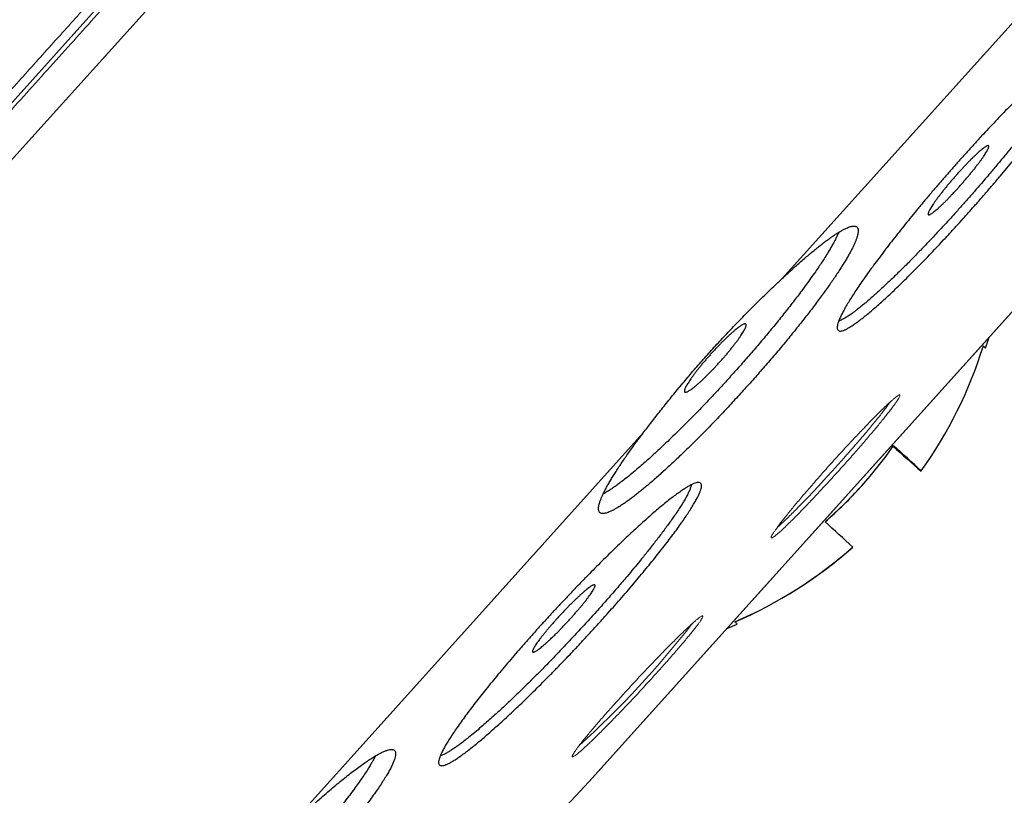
# Model space of a CAD drawing. Header units: millimetres. Extents: x 8 to 587, y 12 to 540.
# Tile 251 of 256: x 557 to 568, y 486 to 495. Entities that reach past the tile are written whole.
import ezdxf

# ---------------------------------------------------------------- set-up
doc = ezdxf.new("R2010")
doc.units = ezdxf.units.MM

msp = doc.modelspace()

# ---------------------------------------------------------------- linework, layer by layer
at = {"color": 7, "linetype": 'Continuous', "lineweight": 30}
for p, q in [((533.908, 468.412), (584.025, 524.073)), ((563.225, 486.538), (569.063, 493.022)), ((566.549, 490.205), (566.854, 489.93)), ((566.551, 490.207), (566.856, 489.932)), ((566.856, 489.933), (566.854, 489.93)), ((566.105, 489.098), (566.105, 489.098)), ((566.105, 489.098), (566.105, 489.098))]:
    msp.add_line(p, q, dxfattribs=at)
at = {"color": 252, "linetype": 'Continuous', "lineweight": 0}
for p, q in [((534.184, 468.095), (584.369, 523.831)), ((565.335, 492.036), (569.257, 496.392)), ((563.222, 486.535), (569.066, 493.025)), ((559.894, 485.993), (563.816, 490.349))]:
    msp.add_line(p, q, dxfattribs=at)
at = {"color": 7, "linetype": 'Continuous', "lineweight": 30, "flags": 128}
for points in [[(567.559, 491.275), (567.593, 491.386), (567.594, 491.391)], [(567.534, 491.3), (567.543, 491.291), (567.551, 491.284), (567.556, 491.279), (567.559, 491.276), (567.559, 491.275), (567.558, 491.276), (567.555, 491.279), (567.549, 491.283), (567.542, 491.29), (567.533, 491.297)], [(564.731, 488.211), (564.739, 488.214), (564.843, 488.258)], [(564.843, 488.258), (564.843, 488.258), (564.842, 488.259), (564.839, 488.262), (564.834, 488.267), (564.827, 488.274), (564.817, 488.283)]]:
    msp.add_lwpolyline(points, dxfattribs=at)
at = {"color": 7, "linetype": 'Continuous', "lineweight": 30}
for centre, radius, start, end in [((562.888, 492.752), 4.868, 324.6059, 342.6465), ((562.89, 492.754), 4.46, 310.7864, 325.2136), ((591.116, 517.661), 36.846, 228.18, 228.8174), ((542.528, 463.686), 35.787, 47.1727, 47.831), ((562.884, 492.747), 4.46, 310.9141, 318.0639), ((541.016, 462.021), 36.916, 47.1828, 47.821), ((562.888, 492.752), 4.868, 293.3535, 311.3941), ((562.886, 492.75), 4.868, 293.3884, 311.3941), ((396.383, 642.634), 228.478, 311.11221, 316.9049), ((563.076, 486.672), 0.2, 316.9049, 318)]:
    msp.add_arc(centre, radius, start, end, dxfattribs=at)
at = {"color": 252, "linetype": 'Continuous', "lineweight": 0}
msp.add_arc((555.903, 494.86), 10.719, 312.2852, 322.0472, dxfattribs=at)
for points, knots in [([(533.8, 468.442), (533.8, 468.442), (533.801, 468.443), (533.811, 468.454), (533.826, 468.47), (533.846, 468.493), (533.873, 468.523), (533.906, 468.559), (533.944, 468.602), (533.99, 468.652), (534.042, 468.71), (534.101, 468.776), (534.167, 468.849), (534.239, 468.93), (534.318, 469.017), (534.403, 469.112), (534.494, 469.213), (534.592, 469.322), (534.696, 469.437), (534.807, 469.56), (534.924, 469.69), (535.044, 469.824), (535.168, 469.961), (535.295, 470.102), (535.428, 470.25), (535.566, 470.403), (535.71, 470.563), (535.859, 470.729), (536.015, 470.902), (536.177, 471.082), (536.344, 471.267), (536.516, 471.458), (536.693, 471.655), (536.876, 471.858), (537.067, 472.07), (537.266, 472.292), (537.475, 472.523), (537.688, 472.76), (537.907, 473.003), (538.132, 473.253), (538.362, 473.508), (538.597, 473.77), (538.838, 474.037), (539.084, 474.31), (539.335, 474.589), (539.591, 474.873), (539.847, 475.158), (540.103, 475.442), (540.358, 475.725), (540.617, 476.013), (540.881, 476.306), (541.15, 476.604), (541.424, 476.909), (541.703, 477.219), (541.987, 477.534), (542.274, 477.853), (542.565, 478.177), (542.861, 478.505), (543.16, 478.837), (543.467, 479.178), (543.784, 479.53), (544.109, 479.891), (544.438, 480.256), (544.77, 480.625), (545.107, 480.999), (545.446, 481.376), (545.79, 481.758), (546.137, 482.143), (546.487, 482.532), (546.84, 482.924), (547.197, 483.32), (547.549, 483.712), (547.898, 484.099), (548.242, 484.482), (548.589, 484.867), (548.938, 485.254), (549.291, 485.646), (549.647, 486.042), (550.008, 486.442), (550.37, 486.845), (550.734, 487.249), (551.1, 487.656), (551.469, 488.065), (551.838, 488.475), (552.216, 488.895), (552.601, 489.322), (552.993, 489.758), (553.387, 490.196), (553.783, 490.635), (554.18, 491.076), (554.578, 491.518), (554.977, 491.961), (555.377, 492.406), (555.778, 492.851), (556.18, 493.298), (556.583, 493.745), (556.979, 494.184), (557.367, 494.616), (557.748, 495.039), (558.129, 495.462), (558.511, 495.886), (558.894, 496.311), (559.278, 496.739), (559.665, 497.167), (560.051, 497.596), (560.436, 498.024), (560.822, 498.452), (561.207, 498.88), (561.591, 499.307), (561.981, 499.74), (562.376, 500.179), (562.776, 500.623), (563.175, 501.067), (563.574, 501.509), (563.971, 501.95), (564.366, 502.389), (564.76, 502.827), (565.153, 503.263), (565.544, 503.697), (565.933, 504.13), (566.321, 504.56), (566.699, 504.98), (567.068, 505.39), (567.428, 505.789), (567.786, 506.187), (568.141, 506.582), (568.496, 506.976), (568.851, 507.37), (569.204, 507.762), (569.555, 508.152), (569.903, 508.539), (570.249, 508.923), (570.592, 509.304), (570.933, 509.682), (571.275, 510.063), (571.621, 510.446), (571.968, 510.831), (572.311, 511.213), (572.652, 511.591), (572.988, 511.965), (573.321, 512.334), (573.65, 512.7), (573.976, 513.061), (574.297, 513.418), (574.615, 513.771), (574.928, 514.119), (575.231, 514.456), (575.525, 514.782), (575.808, 515.097), (576.088, 515.408), (576.364, 515.714), (576.637, 516.017), (576.907, 516.317), (577.174, 516.613), (577.436, 516.905), (577.694, 517.191), (577.948, 517.473), (578.197, 517.749), (578.441, 518.021), (578.685, 518.292), (578.927, 518.561), (579.169, 518.829), (579.404, 519.091), (579.635, 519.346), (579.86, 519.596), (580.079, 519.84), (580.293, 520.078), (580.502, 520.31), (580.705, 520.535), (580.902, 520.754), (581.094, 520.967), (581.276, 521.169), (581.449, 521.361), (581.613, 521.544), (581.773, 521.721), (581.927, 521.892), (582.076, 522.058), (582.221, 522.218), (582.36, 522.373), (582.494, 522.522), (582.622, 522.665), (582.745, 522.801), (582.862, 522.931), (582.974, 523.055), (583.081, 523.174), (583.184, 523.289), (583.283, 523.398), (583.374, 523.5), (583.46, 523.595), (583.539, 523.683), (583.612, 523.764), (583.678, 523.837), (583.738, 523.904), (583.792, 523.963), (583.839, 524.015), (583.879, 524.06), (583.913, 524.097), (583.939, 524.127), (583.959, 524.15), (583.974, 524.166), (583.983, 524.176), (583.984, 524.177), (583.985, 524.177)], [0, 0, 0, 0, 0.0049, 0.0098, 0.0147, 0.0196, 0.0245, 0.0294, 0.0343, 0.0392, 0.0443334, 0.0494667, 0.0546, 0.0597333, 0.0648667, 0.07, 0.0751333, 0.0802667, 0.0854, 0.0905333, 0.0956667, 0.1008, 0.10564, 0.11048, 0.11532, 0.12016, 0.125, 0.1299, 0.1348, 0.1397, 0.1446, 0.1495, 0.1544, 0.1593, 0.1642, 0.1693334, 0.1744667, 0.1796, 0.1847334, 0.1898667, 0.195, 0.2001334, 0.2052667, 0.2104, 0.2155334, 0.2206667, 0.2258, 0.23064, 0.23548, 0.24032, 0.24516, 0.25, 0.2549, 0.2598, 0.2647, 0.2696, 0.2745, 0.2794, 0.2843001, 0.2892001, 0.2943334, 0.2994667, 0.3046, 0.3097334, 0.3148667, 0.32, 0.3251334, 0.3302667, 0.3354, 0.3405334, 0.3456667, 0.3508, 0.35564, 0.36048, 0.36532, 0.37016, 0.375, 0.3799001, 0.3848001, 0.3897001, 0.3946001, 0.3995001, 0.4044001, 0.4093001, 0.4142001, 0.4193334, 0.4244667, 0.4296001, 0.4347334, 0.4398667, 0.4450001, 0.4501334, 0.4552667, 0.4604001, 0.4655334, 0.4706667, 0.4758, 0.4806401, 0.4854801, 0.4903201, 0.4951601, 0.5000001, 0.5049001, 0.5098001, 0.5147001, 0.5196001, 0.5245001, 0.5294001, 0.5343001, 0.5392001, 0.5443334, 0.5494668, 0.5546001, 0.5597334, 0.5648667, 0.5700001, 0.5751334, 0.5802667, 0.5854001, 0.5905334, 0.5956667, 0.6008001, 0.6056401, 0.6104801, 0.6153201, 0.6201601, 0.6250001, 0.6299001, 0.6348001, 0.6397001, 0.6446001, 0.6495001, 0.6544001, 0.6593001, 0.6642001, 0.6693334, 0.6744668, 0.6796001, 0.6847334, 0.6898668, 0.6950001, 0.7001334, 0.7052668, 0.7104001, 0.7155334, 0.7206667, 0.7258001, 0.7306401, 0.7354801, 0.7403201, 0.7451601, 0.7500001, 0.7549001, 0.7598001, 0.7647001, 0.7696001, 0.7745001, 0.7794001, 0.7843001, 0.7892001, 0.7943335, 0.7994668, 0.8046001, 0.8097334, 0.8148668, 0.8200001, 0.8251334, 0.8302668, 0.8354001, 0.8405334, 0.8456668, 0.8508001, 0.8556401, 0.8604801, 0.8653201, 0.8701601, 0.8750001, 0.8799001, 0.8848001, 0.8897001, 0.8946001, 0.8995001, 0.9044001, 0.9093001, 0.9142001, 0.9193335, 0.9244668, 0.9296001, 0.9347335, 0.9398668, 0.9450001, 0.9501335, 0.9552668, 0.9604001, 0.9655335, 0.9706668, 0.9758001, 0.9806401, 0.9854801, 0.9903201, 0.9951601, 1, 1, 1, 1]), ([(584.096, 524.077), (584.095, 524.076), (584.093, 524.074), (584.077, 524.055), (584.05, 524.026), (584.013, 523.985), (583.966, 523.932), (583.909, 523.869), (583.843, 523.796), (583.77, 523.715), (583.687, 523.623), (583.595, 523.52), (583.493, 523.408), (583.383, 523.285), (583.263, 523.152), (583.134, 523.009), (582.997, 522.856), (582.851, 522.694), (582.697, 522.523), (582.536, 522.344), (582.366, 522.155), (582.183, 521.952), (581.986, 521.733), (581.774, 521.498), (581.553, 521.253), (581.322, 520.996), (581.082, 520.73), (580.837, 520.458), (580.589, 520.182), (580.337, 519.902), (580.077, 519.614), (579.81, 519.317), (579.534, 519.011), (579.251, 518.696), (578.961, 518.374), (578.662, 518.042), (578.357, 517.703), (578.046, 517.358), (577.73, 517.007), (577.409, 516.651), (577.082, 516.287), (576.739, 515.906), (576.38, 515.508), (576.005, 515.091), (575.622, 514.666), (575.233, 514.234), (574.837, 513.794), (574.441, 513.355), (574.048, 512.917), (573.656, 512.483), (573.259, 512.042), (572.857, 511.595), (572.45, 511.143), (572.037, 510.684), (571.62, 510.221), (571.198, 509.752), (570.771, 509.278), (570.342, 508.802), (569.912, 508.324), (569.481, 507.845), (569.046, 507.362), (568.595, 506.861), (568.129, 506.344), (567.647, 505.809), (567.162, 505.27), (566.673, 504.727), (566.181, 504.181), (565.696, 503.641), (565.217, 503.11), (564.745, 502.586), (564.271, 502.06), (563.796, 501.531), (563.318, 501.001), (562.839, 500.469), (562.358, 499.935), (561.876, 499.4), (561.393, 498.863), (560.912, 498.329), (560.434, 497.797), (559.957, 497.268), (559.481, 496.739), (558.991, 496.195), (558.489, 495.637), (557.974, 495.065), (557.459, 494.494), (556.946, 493.924), (556.433, 493.354), (555.931, 492.796), (555.44, 492.251), (554.96, 491.718), (554.481, 491.187), (554.004, 490.657), (553.53, 490.13), (553.057, 489.604), (552.586, 489.082), (552.118, 488.562), (551.652, 488.045), (551.192, 487.533), (550.737, 487.029), (550.289, 486.53), (549.843, 486.035), (549.389, 485.531), (548.927, 485.018), (548.457, 484.496), (547.992, 483.98), (547.532, 483.468), (547.076, 482.962), (546.634, 482.471), (546.205, 481.995), (545.79, 481.534), (545.38, 481.078), (544.974, 480.628), (544.574, 480.184), (544.18, 479.746), (543.791, 479.314), (543.408, 478.888), (543.03, 478.469), (542.661, 478.059), (542.3, 477.657), (541.947, 477.266), (541.6, 476.88), (541.25, 476.492), (540.899, 476.102), (540.546, 475.71), (540.201, 475.327), (539.864, 474.952), (539.535, 474.587), (539.22, 474.237), (538.919, 473.903), (538.632, 473.584), (538.352, 473.274), (538.08, 472.971), (537.816, 472.678), (537.56, 472.393), (537.312, 472.118), (537.072, 471.851), (536.84, 471.594), (536.618, 471.347), (536.405, 471.111), (536.202, 470.885), (536.007, 470.668), (535.815, 470.456), (535.627, 470.247), (535.445, 470.045), (535.273, 469.853), (535.11, 469.673), (534.958, 469.504), (534.818, 469.349), (534.691, 469.207), (534.575, 469.079), (534.469, 468.96), (534.371, 468.852), (534.283, 468.755), (534.204, 468.667), (534.135, 468.59), (534.075, 468.523), (534.024, 468.466), (533.982, 468.42), (533.95, 468.385), (533.928, 468.36), (533.914, 468.344), (533.912, 468.342), (533.911, 468.341)], [0, 0, 0, 0, 0.006533, 0.013067, 0.0196, 0.026133, 0.032667, 0.0392, 0.04536, 0.05152, 0.05768, 0.06384, 0.07, 0.07616, 0.08232, 0.08848, 0.09464, 0.1008, 0.10685, 0.1129, 0.11895, 0.125, 0.131533, 0.138067, 0.1446, 0.151133, 0.157667, 0.1642, 0.17036, 0.17652, 0.18268, 0.18884, 0.195, 0.20116, 0.20732, 0.21348, 0.21964, 0.2258, 0.23185, 0.2379, 0.24395, 0.25, 0.256533, 0.263067, 0.2696, 0.276133, 0.282667, 0.2892, 0.29536, 0.30152, 0.30768, 0.31384, 0.32, 0.32616, 0.33232, 0.33848, 0.34464, 0.3508, 0.35685, 0.3629, 0.36895, 0.375, 0.381533, 0.388067, 0.3946, 0.401133, 0.407667, 0.4142, 0.42036, 0.42652, 0.43268, 0.43884, 0.445, 0.45116, 0.45732, 0.46348, 0.46964, 0.4758, 0.48185, 0.4879, 0.49395, 0.5, 0.506533, 0.513067, 0.5196, 0.526133, 0.532667, 0.5392, 0.54536, 0.55152, 0.55768, 0.56384, 0.57, 0.57616, 0.58232, 0.58848, 0.59464, 0.6008, 0.60685, 0.6129, 0.61895, 0.625, 0.631533, 0.638067, 0.6446, 0.651133, 0.657667, 0.6642, 0.67036, 0.67652, 0.68268, 0.68884, 0.695, 0.70116, 0.70732, 0.71348, 0.71964, 0.7258, 0.73185, 0.7379, 0.74395, 0.75, 0.756533, 0.763067, 0.7696, 0.776133, 0.782667, 0.7892, 0.79536, 0.80152, 0.80768, 0.81384, 0.82, 0.82616, 0.83232, 0.83848, 0.84464, 0.8508, 0.85685, 0.8629, 0.86895, 0.875, 0.881533, 0.888067, 0.8946, 0.901133, 0.907667, 0.9142, 0.92036, 0.92652, 0.93268, 0.93884, 0.945, 0.95116, 0.95732, 0.96348, 0.96964, 0.9758, 0.98185, 0.9879, 0.99395, 1, 1, 1, 1]), ([(565.228, 489.238), (565.232, 489.244), (565.24, 489.257), (565.257, 489.282), (565.278, 489.312), (565.303, 489.345), (565.332, 489.383), (565.365, 489.425), (565.4, 489.469), (565.439, 489.517), (565.482, 489.568), (565.526, 489.621), (565.574, 489.677), (565.623, 489.735), (565.674, 489.793), (565.727, 489.854), (565.785, 489.92), (565.849, 489.992), (565.918, 490.068), (565.987, 490.144), (566.052, 490.214), (566.11, 490.276), (566.163, 490.332), (566.214, 490.386), (566.263, 490.437), (566.31, 490.486), (566.355, 490.532), (566.397, 490.574), (566.436, 490.612), (566.472, 490.646), (566.505, 490.677), (566.534, 490.703), (566.559, 490.725), (566.58, 490.742), (566.597, 490.754), (566.61, 490.762), (566.619, 490.765), (566.623, 490.763), (566.623, 490.756), (566.619, 490.745), (566.61, 490.729), (566.597, 490.708), (566.58, 490.682), (566.559, 490.653), (566.534, 490.619), (566.505, 490.581), (566.472, 490.54), (566.436, 490.495), (566.397, 490.448), (566.355, 490.397), (566.311, 490.344), (566.263, 490.288), (566.214, 490.231), (566.163, 490.172), (566.111, 490.112), (566.057, 490.051), (566.002, 489.989), (565.947, 489.928), (565.891, 489.867), (565.836, 489.806), (565.781, 489.747), (565.727, 489.689), (565.675, 489.633), (565.624, 489.579), (565.574, 489.528), (565.527, 489.479), (565.482, 489.434), (565.44, 489.392), (565.401, 489.354), (565.365, 489.319), (565.333, 489.289), (565.304, 489.263), (565.279, 489.241), (565.258, 489.224), (565.241, 489.211), (565.228, 489.204), (565.219, 489.201), (565.214, 489.202), (565.214, 489.209), (565.218, 489.22), (565.225, 489.232), (565.228, 489.238)], [0, 0, 0, 0, 0.01247, 0.024877, 0.037294, 0.049798, 0.062465, 0.075001, 0.08745, 0.099882, 0.112367, 0.124973, 0.137543, 0.150019, 0.162466, 0.174946, 0.187523, 0.203201, 0.218762, 0.234325, 0.25001, 0.262571, 0.275033, 0.28746, 0.299917, 0.312469, 0.325078, 0.337556, 0.349974, 0.362404, 0.374918, 0.387606, 0.400119, 0.412536, 0.424932, 0.437382, 0.450124, 0.462667, 0.47509, 0.487472, 0.499888, 0.512651, 0.525225, 0.53769, 0.550125, 0.56261, 0.575251, 0.587732, 0.600136, 0.61255, 0.625059, 0.63766, 0.650111, 0.662509, 0.674949, 0.68753, 0.700132, 0.712584, 0.724987, 0.737442, 0.750051, 0.762628, 0.775078, 0.787494, 0.799972, 0.812603, 0.82509, 0.8375, 0.849916, 0.86242, 0.875096, 0.887506, 0.89988, 0.912293, 0.924824, 0.937552, 0.949961, 0.962334, 0.974746, 0.987275, 1, 1, 1, 1]), ([(565.283, 489.318), (565.288, 489.322), (565.3, 489.332), (565.328, 489.357), (565.367, 489.393), (565.415, 489.44), (565.466, 489.491), (565.521, 489.546), (565.577, 489.604), (565.635, 489.665), (565.694, 489.727), (565.761, 489.799), (565.839, 489.883), (565.926, 489.979), (565.996, 490.058), (566.049, 490.118), (566.085, 490.159), (566.121, 490.2), (566.156, 490.241), (566.191, 490.281), (566.224, 490.32), (566.261, 490.364), (566.302, 490.413), (566.347, 490.467), (566.389, 490.519), (566.429, 490.57), (566.465, 490.617), (566.49, 490.651), (566.506, 490.673), (566.511, 490.681), (566.514, 490.684)], [0, 0, 0, 0, 0.020129, 0.053979, 0.099751, 0.14446, 0.188106, 0.230691, 0.272215, 0.31268, 0.352084, 0.390431, 0.44561, 0.501126, 0.556981, 0.581038, 0.605158, 0.629342, 0.653589, 0.6779, 0.702276, 0.726715, 0.762369, 0.799864, 0.839201, 0.880379, 0.923401, 0.968265, 0.986734, 1, 1, 1, 1]), ([(563.053, 486.842), (563.057, 486.849), (563.065, 486.861), (563.082, 486.886), (563.104, 486.915), (563.129, 486.949), (563.159, 486.986), (563.192, 487.027), (563.229, 487.071), (563.268, 487.118), (563.311, 487.168), (563.357, 487.221), (563.405, 487.276), (563.455, 487.332), (563.507, 487.391), (563.561, 487.45), (563.616, 487.51), (563.671, 487.571), (563.727, 487.632), (563.783, 487.692), (563.839, 487.751), (563.895, 487.81), (563.95, 487.867), (564.003, 487.923), (564.055, 487.976), (564.105, 488.026), (564.153, 488.074), (564.198, 488.119), (564.241, 488.161), (564.281, 488.199), (564.317, 488.233), (564.35, 488.263), (564.379, 488.289), (564.405, 488.311), (564.426, 488.327), (564.443, 488.34), (564.456, 488.347), (564.465, 488.35), (564.469, 488.348), (564.469, 488.342), (564.464, 488.331), (564.455, 488.315), (564.442, 488.294), (564.424, 488.269), (564.403, 488.24), (564.377, 488.207), (564.347, 488.17), (564.314, 488.129), (564.278, 488.085), (564.238, 488.038), (564.195, 487.988), (564.15, 487.935), (564.101, 487.88), (564.051, 487.823), (564, 487.765), (563.946, 487.706), (563.891, 487.646), (563.835, 487.585), (563.78, 487.524), (563.724, 487.464), (563.668, 487.405), (563.612, 487.346), (563.557, 487.289), (563.504, 487.234), (563.452, 487.181), (563.402, 487.13), (563.354, 487.082), (563.309, 487.037), (563.266, 486.995), (563.227, 486.958), (563.19, 486.923), (563.157, 486.893), (563.128, 486.867), (563.103, 486.846), (563.082, 486.829), (563.064, 486.817), (563.051, 486.809), (563.043, 486.806), (563.038, 486.807), (563.038, 486.814), (563.043, 486.825), (563.049, 486.836), (563.053, 486.842)], [0, 0, 0, 0, 0.012514, 0.024945, 0.037366, 0.049849, 0.062464, 0.075022, 0.087486, 0.099923, 0.112398, 0.124974, 0.137543, 0.150022, 0.16247, 0.174951, 0.187524, 0.200084, 0.212551, 0.224987, 0.237455, 0.250018, 0.262608, 0.275079, 0.287502, 0.299944, 0.312477, 0.325136, 0.337635, 0.35005, 0.362455, 0.374925, 0.387649, 0.400179, 0.412594, 0.424972, 0.437389, 0.450121, 0.462659, 0.475082, 0.487468, 0.499894, 0.512614, 0.525162, 0.537623, 0.550079, 0.562615, 0.575221, 0.587677, 0.600074, 0.612505, 0.625064, 0.637659, 0.650102, 0.662496, 0.67494, 0.687537, 0.700125, 0.712573, 0.724981, 0.737445, 0.75006, 0.762587, 0.775019, 0.787443, 0.799945, 0.812609, 0.825045, 0.837433, 0.849852, 0.862381, 0.875099, 0.887499, 0.899868, 0.912282, 0.924817, 0.937553, 0.949997, 0.962388, 0.974801, 0.987312, 1, 1, 1, 1])]:
    msp.add_open_spline(points, degree=3, knots=knots, dxfattribs=at)
at = {"color": 7, "linetype": 'Continuous', "lineweight": 30}
for points, knots in [([(568.186, 494.272), (568.206, 494.291), (568.246, 494.328), (568.303, 494.378), (568.357, 494.425), (568.409, 494.468), (568.458, 494.506), (568.502, 494.54), (568.542, 494.568), (568.579, 494.592), (568.611, 494.611), (568.64, 494.625), (568.665, 494.635), (568.686, 494.639), (568.702, 494.638), (568.713, 494.632), (568.721, 494.621), (568.724, 494.605), (568.722, 494.584), (568.716, 494.558), (568.706, 494.528), (568.692, 494.493), (568.673, 494.453), (568.649, 494.409), (568.621, 494.359), (568.589, 494.306), (568.554, 494.249), (568.514, 494.189), (568.471, 494.125), (568.424, 494.056), (568.372, 493.984), (568.318, 493.91), (568.261, 493.833), (568.202, 493.755), (568.14, 493.674), (568.074, 493.59), (568.005, 493.504), (567.935, 493.417), (567.864, 493.33), (567.792, 493.243), (567.718, 493.154), (567.641, 493.065), (567.563, 492.974), (567.486, 492.885), (567.408, 492.797), (567.331, 492.711), (567.254, 492.625), (567.175, 492.539), (567.097, 492.455), (567.02, 492.373), (566.945, 492.294), (566.872, 492.218), (566.799, 492.144), (566.728, 492.073), (566.658, 492.003), (566.59, 491.938), (566.526, 491.877), (566.464, 491.819), (566.405, 491.765), (566.348, 491.715), (566.293, 491.668), (566.243, 491.627), (566.196, 491.59), (566.153, 491.557), (566.113, 491.529), (566.077, 491.506), (566.044, 491.487), (566.016, 491.474), (565.992, 491.465), (565.972, 491.462), (565.957, 491.463), (565.945, 491.47), (565.938, 491.482), (565.936, 491.498), (565.938, 491.52), (565.944, 491.546), (565.955, 491.577), (565.97, 491.613), (565.99, 491.654), (566.014, 491.699), (566.043, 491.749), (566.074, 491.801), (566.11, 491.859), (566.151, 491.92), (566.195, 491.986), (566.243, 492.055), (566.294, 492.126), (566.348, 492.199), (566.405, 492.276), (566.465, 492.356), (566.529, 492.439), (566.596, 492.523), (566.663, 492.608), (566.732, 492.694), (566.803, 492.781), (566.877, 492.87), (566.953, 492.96), (567.03, 493.05), (567.106, 493.139), (567.183, 493.226), (567.26, 493.314), (567.339, 493.402), (567.418, 493.489), (567.496, 493.574), (567.573, 493.657), (567.648, 493.737), (567.723, 493.816), (567.797, 493.892), (567.871, 493.967), (567.941, 494.037), (568.006, 494.102), (568.068, 494.162), (568.128, 494.219), (568.166, 494.254), (568.186, 494.272)], [0, 0, 0, 0, 0.008837, 0.01768, 0.026517, 0.035612, 0.044714, 0.053808, 0.062644, 0.071488, 0.080324, 0.089415, 0.098514, 0.107605, 0.116475, 0.125352, 0.134222, 0.143349, 0.152483, 0.161609, 0.170503, 0.179404, 0.188299, 0.197452, 0.206612, 0.215765, 0.22465, 0.233542, 0.242427, 0.251572, 0.260725, 0.26987, 0.278717, 0.28757, 0.296416, 0.305522, 0.314636, 0.323742, 0.332538, 0.34134, 0.350135, 0.359189, 0.36825, 0.377303, 0.386058, 0.39482, 0.403576, 0.412586, 0.421604, 0.430614, 0.439357, 0.448107, 0.456849, 0.465845, 0.474848, 0.483844, 0.492607, 0.501377, 0.510141, 0.519156, 0.528178, 0.537194, 0.546002, 0.554816, 0.563624, 0.572685, 0.581753, 0.590814, 0.599671, 0.608535, 0.617392, 0.626505, 0.635624, 0.644737, 0.653627, 0.662524, 0.671414, 0.680562, 0.689717, 0.698865, 0.707757, 0.716656, 0.725547, 0.734699, 0.743858, 0.753009, 0.76187, 0.770738, 0.779599, 0.78872, 0.797848, 0.806969, 0.815781, 0.824599, 0.83341, 0.842481, 0.851558, 0.860628, 0.869394, 0.878166, 0.886931, 0.895953, 0.904981, 0.914003, 0.922746, 0.931495, 0.940238, 0.949235, 0.958238, 0.967235, 0.975382, 0.98353, 0.991765, 1, 1, 1, 1]), ([(568.613, 494.611), (568.613, 494.607), (568.611, 494.596), (568.603, 494.572), (568.591, 494.541), (568.576, 494.508), (568.557, 494.469), (568.531, 494.421), (568.499, 494.367), (568.464, 494.31), (568.429, 494.255), (568.392, 494.199), (568.353, 494.142), (568.31, 494.08), (568.263, 494.015), (568.212, 493.946), (568.157, 493.872), (568.095, 493.789), (568.036, 493.713), (567.983, 493.645), (567.927, 493.575), (567.856, 493.487), (567.773, 493.385), (567.69, 493.286), (567.619, 493.2), (567.555, 493.125), (567.49, 493.05), (567.415, 492.963), (567.329, 492.866), (567.243, 492.77), (567.166, 492.685), (567.1, 492.613), (567.044, 492.553), (566.988, 492.493), (566.932, 492.434), (566.877, 492.376), (566.822, 492.32), (566.768, 492.264), (566.715, 492.21), (566.664, 492.159), (566.613, 492.109), (566.564, 492.061), (566.515, 492.014), (566.468, 491.969), (566.422, 491.927), (566.378, 491.886), (566.331, 491.844), (566.284, 491.803), (566.236, 491.762), (566.191, 491.725), (566.163, 491.703), (566.149, 491.692)], [0, 0, 0, 0, 0.012114, 0.034978, 0.057915, 0.077476, 0.097083, 0.123433, 0.149894, 0.172777, 0.195732, 0.215311, 0.234935, 0.257205, 0.27825, 0.299351, 0.322506, 0.345737, 0.37238, 0.387418, 0.402477, 0.430649, 0.458959, 0.48397, 0.509078, 0.525866, 0.542684, 0.568072, 0.593563, 0.619243, 0.645028, 0.661766, 0.678532, 0.695412, 0.712293, 0.729293, 0.746294, 0.763413, 0.780563, 0.797311, 0.814089, 0.830979, 0.84787, 0.86488, 0.881891, 0.899018, 0.916177, 0.937042, 0.957962, 0.978953, 1, 1, 1, 1]), ([(567.039, 492.804), (567.033, 492.798), (567.019, 492.786), (567.001, 492.771), (566.985, 492.758), (566.97, 492.748), (566.958, 492.74), (566.948, 492.736), (566.94, 492.733), (566.934, 492.734), (566.931, 492.737), (566.93, 492.743), (566.931, 492.751), (566.935, 492.762), (566.941, 492.776), (566.95, 492.792), (566.961, 492.81), (566.973, 492.831), (566.988, 492.853), (567.005, 492.878), (567.024, 492.904), (567.045, 492.931), (567.067, 492.96), (567.09, 492.99), (567.115, 493.021), (567.14, 493.052), (567.167, 493.084), (567.194, 493.115), (567.222, 493.148), (567.249, 493.179), (567.277, 493.21), (567.305, 493.24), (567.333, 493.27), (567.36, 493.298), (567.386, 493.325), (567.411, 493.35), (567.435, 493.374), (567.459, 493.396), (567.48, 493.416), (567.5, 493.434), (567.519, 493.449), (567.536, 493.462), (567.551, 493.473), (567.563, 493.481), (567.574, 493.487), (567.582, 493.49), (567.589, 493.49), (567.593, 493.487), (567.594, 493.482), (567.593, 493.474), (567.59, 493.464), (567.584, 493.451), (567.577, 493.436), (567.566, 493.418), (567.554, 493.398), (567.54, 493.376), (567.523, 493.352), (567.505, 493.326), (567.485, 493.299), (567.463, 493.271), (567.44, 493.241), (567.415, 493.21), (567.39, 493.179), (567.364, 493.148), (567.337, 493.116), (567.309, 493.084), (567.281, 493.052), (567.254, 493.021), (567.226, 492.99), (567.198, 492.961), (567.171, 492.932), (567.145, 492.905), (567.119, 492.879), (567.092, 492.853), (567.065, 492.827), (567.048, 492.811), (567.039, 492.804)], [0, 0, 0, 0, 0.013228, 0.026549, 0.04016, 0.053872, 0.0671, 0.080563, 0.094026, 0.107733, 0.121008, 0.134519, 0.14803, 0.161786, 0.175086, 0.188479, 0.202164, 0.21595, 0.229225, 0.24274, 0.256254, 0.270017, 0.283228, 0.296677, 0.310126, 0.323823, 0.336958, 0.35033, 0.363701, 0.377319, 0.390401, 0.403718, 0.417035, 0.430594, 0.443669, 0.456977, 0.470284, 0.483833, 0.496948, 0.510297, 0.523645, 0.537233, 0.55042, 0.563841, 0.577261, 0.590923, 0.604181, 0.617675, 0.631169, 0.644906, 0.658204, 0.671594, 0.685275, 0.699057, 0.712345, 0.725873, 0.7394, 0.753176, 0.766409, 0.779882, 0.793354, 0.807075, 0.820232, 0.833627, 0.847022, 0.860663, 0.873758, 0.887088, 0.900418, 0.913991, 0.927063, 0.940368, 0.953673, 0.967219, 0.983522, 1, 1, 1, 1]), ([(565.335, 492.036), (565.352, 492.052), (565.388, 492.085), (565.44, 492.133), (565.491, 492.179), (565.541, 492.223), (565.59, 492.266), (565.638, 492.306), (565.684, 492.345), (565.728, 492.381), (565.77, 492.414), (565.81, 492.444), (565.849, 492.472), (565.885, 492.498), (565.92, 492.521), (565.953, 492.542), (565.984, 492.56), (566.012, 492.575), (566.038, 492.588), (566.062, 492.597), (566.083, 492.604), (566.102, 492.609), (566.119, 492.61), (566.133, 492.609), (566.145, 492.604), (566.154, 492.597), (566.161, 492.587), (566.165, 492.575), (566.167, 492.56), (566.166, 492.542), (566.162, 492.521), (566.156, 492.497), (566.147, 492.47), (566.136, 492.441), (566.123, 492.41), (566.107, 492.376), (566.088, 492.341), (566.067, 492.302), (566.044, 492.261), (566.018, 492.217), (565.989, 492.171), (565.959, 492.124), (565.926, 492.075), (565.892, 492.024), (565.856, 491.972), (565.817, 491.918), (565.776, 491.861), (565.734, 491.803), (565.689, 491.743), (565.643, 491.683), (565.595, 491.622), (565.547, 491.561), (565.497, 491.498), (565.446, 491.434), (565.393, 491.37), (565.339, 491.304), (565.283, 491.238), (565.227, 491.171), (565.17, 491.106), (565.114, 491.041), (565.056, 490.975), (564.998, 490.909), (564.939, 490.844), (564.879, 490.778), (564.819, 490.712), (564.759, 490.648), (564.7, 490.585), (564.642, 490.523), (564.583, 490.462), (564.524, 490.401), (564.466, 490.342), (564.408, 490.283), (564.349, 490.225), (564.293, 490.17), (564.237, 490.116), (564.183, 490.064), (564.129, 490.014), (564.076, 489.965), (564.025, 489.918), (563.974, 489.873), (563.924, 489.829), (563.876, 489.788), (563.83, 489.749), (563.786, 489.713), (563.743, 489.679), (563.702, 489.647), (563.663, 489.618), (563.625, 489.591), (563.589, 489.566), (563.555, 489.544), (563.524, 489.525), (563.495, 489.509), (563.468, 489.495), (563.443, 489.484), (563.42, 489.475), (563.4, 489.47), (563.382, 489.467), (563.366, 489.467), (563.353, 489.47), (563.343, 489.475), (563.335, 489.484), (563.33, 489.495), (563.327, 489.509), (563.326, 489.526), (563.329, 489.546), (563.334, 489.568), (563.341, 489.593), (563.351, 489.62), (563.363, 489.65), (563.378, 489.682), (563.395, 489.718), (563.415, 489.756), (563.438, 489.796), (563.463, 489.839), (563.49, 489.883), (563.518, 489.928), (563.55, 489.976), (563.583, 490.026), (563.619, 490.078), (563.657, 490.133), (563.697, 490.189), (563.737, 490.244), (563.777, 490.297), (563.803, 490.332), (563.816, 490.349)], [0, 0, 0, 0, 0.008021, 0.016055, 0.024132, 0.032222, 0.040474, 0.04874, 0.057052, 0.065379, 0.07343, 0.081496, 0.089668, 0.097841, 0.106071, 0.114301, 0.122642, 0.130999, 0.139097, 0.14721, 0.15543, 0.16365, 0.171929, 0.180207, 0.188597, 0.197003, 0.205142, 0.213295, 0.22149, 0.229699, 0.238073, 0.246461, 0.254896, 0.263346, 0.271484, 0.279635, 0.287829, 0.296038, 0.304412, 0.312801, 0.321237, 0.329689, 0.337784, 0.345892, 0.354111, 0.362329, 0.370608, 0.378886, 0.387279, 0.395689, 0.403718, 0.411761, 0.419913, 0.428065, 0.436277, 0.444488, 0.452814, 0.461155, 0.469126, 0.477111, 0.485203, 0.493296, 0.501447, 0.509597, 0.51786, 0.526139, 0.534084, 0.542043, 0.550108, 0.558173, 0.566296, 0.574418, 0.582651, 0.5909, 0.598862, 0.606838, 0.614919, 0.623001, 0.63114, 0.639278, 0.647526, 0.65579, 0.663804, 0.671832, 0.679967, 0.688101, 0.696293, 0.704484, 0.712785, 0.721102, 0.729182, 0.737275, 0.745476, 0.753677, 0.761936, 0.770195, 0.778565, 0.78695, 0.79508, 0.803224, 0.811477, 0.81973, 0.828041, 0.836353, 0.844778, 0.853218, 0.861361, 0.869518, 0.877717, 0.885931, 0.89431, 0.902704, 0.911145, 0.919602, 0.927713, 0.935839, 0.944075, 0.952311, 0.960607, 0.968903, 0.977314, 0.985741, 0.992865, 1, 1, 1, 1]), ([(565.953, 492.542), (565.952, 492.539), (565.946, 492.524), (565.932, 492.494), (565.909, 492.448), (565.879, 492.393), (565.842, 492.33), (565.803, 492.267), (565.765, 492.209), (565.727, 492.152), (565.685, 492.092), (565.639, 492.027), (565.588, 491.957), (565.539, 491.89), (565.49, 491.826), (565.442, 491.764), (565.393, 491.701), (565.343, 491.638), (565.293, 491.575), (565.242, 491.513), (565.19, 491.45), (565.137, 491.386), (565.082, 491.322), (565.027, 491.257), (564.97, 491.192), (564.914, 491.127), (564.857, 491.063), (564.8, 491), (564.743, 490.936), (564.685, 490.873), (564.627, 490.81), (564.569, 490.748), (564.51, 490.686), (564.447, 490.62), (564.38, 490.55), (564.307, 490.476), (564.233, 490.403), (564.158, 490.329), (564.083, 490.256), (564.011, 490.188), (563.944, 490.126), (563.883, 490.07), (563.823, 490.017), (563.784, 489.984), (563.765, 489.967)], [0, 0, 0, 0, 0.007161, 0.032737, 0.05838, 0.092507, 0.126794, 0.154719, 0.182731, 0.205598, 0.228513, 0.257174, 0.283365, 0.30963, 0.331522, 0.353414, 0.375478, 0.397543, 0.418229, 0.43895, 0.459782, 0.480651, 0.501687, 0.52276, 0.54395, 0.565179, 0.585736, 0.606328, 0.627073, 0.647819, 0.668713, 0.689607, 0.710661, 0.731752, 0.757751, 0.783821, 0.811368, 0.839, 0.868469, 0.898043, 0.923416, 0.948854, 0.974393, 1, 1, 1, 1]), ([(563.816, 490.349), (563.831, 490.369), (563.861, 490.408), (563.908, 490.468), (563.955, 490.53), (564.005, 490.593), (564.056, 490.657), (564.109, 490.723), (564.163, 490.79), (564.219, 490.857), (564.275, 490.924), (564.331, 490.99), (564.387, 491.055), (564.444, 491.121), (564.503, 491.187), (564.562, 491.253), (564.622, 491.319), (564.683, 491.384), (564.743, 491.448), (564.803, 491.511), (564.861, 491.571), (564.92, 491.631), (564.978, 491.69), (565.037, 491.749), (565.096, 491.807), (565.154, 491.863), (565.213, 491.921), (565.274, 491.978), (565.314, 492.017), (565.335, 492.036)], [0, 0, 0, 0, 0.036294, 0.072648, 0.109065, 0.145673, 0.182345, 0.219758, 0.25724, 0.294933, 0.332698, 0.368792, 0.40495, 0.441299, 0.477714, 0.51487, 0.552096, 0.589532, 0.627038, 0.662766, 0.698555, 0.734529, 0.770564, 0.807308, 0.844118, 0.881126, 0.9182, 0.959056, 1, 1, 1, 1]), ([(566.149, 491.692), (566.132, 491.679), (566.099, 491.654), (566.057, 491.626), (566.021, 491.603), (565.992, 491.588), (565.97, 491.577), (565.959, 491.574), (565.954, 491.573)], [0, 0, 0, 0, 0.198613, 0.398061, 0.570728, 0.74394, 0.89185, 1, 1, 1, 1]), ([(564.455, 490.922), (564.447, 490.914), (564.43, 490.899), (564.406, 490.878), (564.384, 490.859), (564.363, 490.842), (564.344, 490.827), (564.326, 490.815), (564.311, 490.806), (564.298, 490.799), (564.286, 490.794), (564.278, 490.793), (564.271, 490.793), (564.267, 490.797), (564.265, 490.803), (564.266, 490.812), (564.269, 490.824), (564.274, 490.838), (564.282, 490.854), (564.292, 490.873), (564.305, 490.894), (564.32, 490.916), (564.336, 490.941), (564.355, 490.967), (564.375, 490.994), (564.397, 491.023), (564.421, 491.053), (564.445, 491.083), (564.471, 491.115), (564.498, 491.146), (564.525, 491.177), (564.553, 491.209), (564.581, 491.24), (564.61, 491.27), (564.638, 491.3), (564.666, 491.329), (564.694, 491.357), (564.721, 491.383), (564.747, 491.408), (564.772, 491.431), (564.796, 491.452), (564.818, 491.471), (564.839, 491.489), (564.859, 491.503), (564.877, 491.516), (564.892, 491.526), (564.906, 491.534), (564.918, 491.539), (564.927, 491.541), (564.934, 491.541), (564.939, 491.538), (564.942, 491.533), (564.942, 491.524), (564.939, 491.513), (564.934, 491.5), (564.927, 491.484), (564.917, 491.466), (564.905, 491.446), (564.891, 491.424), (564.875, 491.4), (564.857, 491.374), (564.837, 491.347), (564.815, 491.318), (564.792, 491.289), (564.768, 491.258), (564.742, 491.227), (564.716, 491.196), (564.689, 491.165), (564.661, 491.133), (564.632, 491.102), (564.604, 491.071), (564.576, 491.042), (564.548, 491.012), (564.518, 490.982), (564.487, 490.952), (564.466, 490.932), (564.455, 490.922)], [0, 0, 0, 0, 0.0132073, 0.0265072, 0.0400981, 0.0537889, 0.0669961, 0.0804372, 0.0938783, 0.1075609, 0.1208439, 0.1343624, 0.1478809, 0.1616429, 0.1749872, 0.1884241, 0.2021534, 0.2159839, 0.2293197, 0.2428963, 0.2564729, 0.2702996, 0.2835602, 0.2970614, 0.3105626, 0.324314, 0.3374664, 0.3508572, 0.364248, 0.3778862, 0.390946, 0.4042408, 0.4175356, 0.4310738, 0.4440967, 0.4573517, 0.4706068, 0.4841016, 0.4971585, 0.5104462, 0.523734, 0.53726, 0.5504065, 0.5637848, 0.5771632, 0.5907806, 0.6040343, 0.6175224, 0.6310106, 0.644741, 0.658073, 0.6716428, 0.6852126, 0.6990287, 0.7123751, 0.7258146, 0.7395487, 0.753385, 0.7666745, 0.780205, 0.7937354, 0.8075163, 0.8207031, 0.8341291, 0.847555, 0.8612295, 0.8743137, 0.887634, 0.9009543, 0.9145193, 0.9275463, 0.9408062, 0.9540662, 0.9675668, 0.9836978, 1, 1, 1, 1]), ([(563.765, 489.967), (563.74, 489.946), (563.691, 489.904), (563.626, 489.852), (563.568, 489.808), (563.521, 489.773), (563.48, 489.744), (563.44, 489.718), (563.406, 489.697), (563.385, 489.686), (563.377, 489.681)], [0, 0, 0, 0, 0.156949, 0.314626, 0.443264, 0.5723, 0.677768, 0.783455, 0.916309, 1, 1, 1, 1]), ([(563.899, 489.45), (563.92, 489.468), (563.962, 489.504), (564.02, 489.553), (564.077, 489.599), (564.13, 489.641), (564.18, 489.678), (564.226, 489.711), (564.268, 489.739), (564.305, 489.762), (564.339, 489.781), (564.368, 489.795), (564.394, 489.803), (564.415, 489.807), (564.431, 489.806), (564.443, 489.8), (564.45, 489.79), (564.453, 489.774), (564.452, 489.753), (564.445, 489.728), (564.434, 489.697), (564.419, 489.663), (564.399, 489.624), (564.374, 489.581), (564.345, 489.532), (564.312, 489.48), (564.275, 489.424), (564.234, 489.366), (564.19, 489.303), (564.141, 489.237), (564.087, 489.166), (564.031, 489.094), (563.973, 489.019), (563.912, 488.943), (563.847, 488.864), (563.78, 488.783), (563.709, 488.699), (563.637, 488.614), (563.563, 488.529), (563.489, 488.445), (563.413, 488.359), (563.334, 488.272), (563.254, 488.184), (563.174, 488.097), (563.094, 488.011), (563.015, 487.927), (562.935, 487.844), (562.855, 487.761), (562.774, 487.679), (562.695, 487.599), (562.617, 487.522), (562.542, 487.448), (562.467, 487.376), (562.394, 487.306), (562.321, 487.238), (562.252, 487.175), (562.185, 487.115), (562.121, 487.059), (562.06, 487.006), (562.001, 486.957), (561.945, 486.911), (561.892, 486.87), (561.844, 486.834), (561.8, 486.803), (561.759, 486.775), (561.721, 486.752), (561.687, 486.734), (561.658, 486.721), (561.634, 486.713), (561.614, 486.71), (561.598, 486.711), (561.586, 486.718), (561.58, 486.73), (561.577, 486.746), (561.58, 486.767), (561.587, 486.793), (561.598, 486.823), (561.614, 486.859), (561.635, 486.899), (561.66, 486.944), (561.69, 486.992), (561.723, 487.043), (561.76, 487.099), (561.802, 487.159), (561.848, 487.224), (561.898, 487.291), (561.95, 487.36), (562.006, 487.432), (562.064, 487.507), (562.127, 487.584), (562.193, 487.665), (562.261, 487.747), (562.331, 487.83), (562.402, 487.912), (562.475, 487.997), (562.551, 488.084), (562.629, 488.172), (562.708, 488.259), (562.787, 488.345), (562.865, 488.43), (562.945, 488.515), (563.026, 488.601), (563.107, 488.686), (563.188, 488.769), (563.267, 488.849), (563.344, 488.927), (563.422, 489.004), (563.498, 489.079), (563.574, 489.152), (563.646, 489.22), (563.714, 489.283), (563.778, 489.341), (563.84, 489.397), (563.88, 489.432), (563.899, 489.45)], [0, 0, 0, 0, 0.00887, 0.017747, 0.026617, 0.035746, 0.044882, 0.054011, 0.06288, 0.071757, 0.080627, 0.089753, 0.098887, 0.108013, 0.116905, 0.125803, 0.134695, 0.143844, 0.153002, 0.162151, 0.171042, 0.179938, 0.188828, 0.197979, 0.207136, 0.216286, 0.225143, 0.234007, 0.242864, 0.251981, 0.261106, 0.270223, 0.27903, 0.287844, 0.296651, 0.305716, 0.314789, 0.323855, 0.332617, 0.341386, 0.350149, 0.359167, 0.368193, 0.377211, 0.385953, 0.394703, 0.403446, 0.412442, 0.421445, 0.430441, 0.439197, 0.44796, 0.456716, 0.465724, 0.474739, 0.483747, 0.492544, 0.501347, 0.510143, 0.519192, 0.528249, 0.537298, 0.546144, 0.554998, 0.563844, 0.572946, 0.582054, 0.591156, 0.600041, 0.608932, 0.617817, 0.62696, 0.63611, 0.645252, 0.654146, 0.663047, 0.671942, 0.681096, 0.690257, 0.699411, 0.708281, 0.717158, 0.726029, 0.735159, 0.744297, 0.753428, 0.762251, 0.771081, 0.779904, 0.788987, 0.798077, 0.807159, 0.815933, 0.824715, 0.833489, 0.84252, 0.851558, 0.86059, 0.869335, 0.878087, 0.886832, 0.895831, 0.904838, 0.913837, 0.922585, 0.93134, 0.940088, 0.949089, 0.958097, 0.967097, 0.975279, 0.983461, 0.99173, 1, 1, 1, 1]), ([(564.341, 489.781), (564.34, 489.776), (564.338, 489.763), (564.328, 489.736), (564.313, 489.701), (564.295, 489.664), (564.273, 489.625), (564.248, 489.582), (564.218, 489.535), (564.185, 489.484), (564.151, 489.435), (564.116, 489.385), (564.081, 489.337), (564.044, 489.286), (564.006, 489.235), (563.967, 489.185), (563.93, 489.138), (563.893, 489.09), (563.856, 489.043), (563.817, 488.996), (563.769, 488.936), (563.71, 488.865), (563.647, 488.789), (563.589, 488.721), (563.536, 488.66), (563.483, 488.598), (563.428, 488.535), (563.372, 488.472), (563.315, 488.408), (563.257, 488.344), (563.199, 488.28), (563.142, 488.217), (563.084, 488.154), (563.025, 488.092), (562.967, 488.03), (562.908, 487.968), (562.849, 487.906), (562.789, 487.845), (562.731, 487.785), (562.673, 487.727), (562.616, 487.67), (562.56, 487.614), (562.503, 487.558), (562.448, 487.504), (562.393, 487.452), (562.339, 487.4), (562.282, 487.347), (562.223, 487.292), (562.161, 487.237), (562.102, 487.184), (562.064, 487.151), (562.045, 487.135)], [0, 0, 0, 0, 0.017538, 0.04561, 0.071503, 0.09748, 0.120627, 0.143834, 0.169916, 0.193751, 0.217652, 0.237572, 0.257493, 0.27757, 0.297646, 0.315343, 0.333066, 0.34913, 0.365195, 0.381341, 0.397487, 0.424011, 0.450627, 0.469403, 0.488211, 0.507118, 0.52606, 0.545151, 0.564276, 0.583506, 0.602772, 0.62149, 0.640241, 0.659131, 0.67802, 0.697045, 0.716069, 0.735238, 0.754441, 0.773172, 0.791935, 0.810836, 0.829737, 0.848772, 0.867807, 0.886986, 0.906198, 0.929539, 0.952942, 0.97644, 1, 1, 1, 1]), ([(562.79, 488.084), (562.782, 488.077), (562.765, 488.061), (562.741, 488.04), (562.719, 488.021), (562.698, 488.003), (562.679, 487.988), (562.662, 487.976), (562.647, 487.966), (562.634, 487.958), (562.624, 487.953), (562.615, 487.951), (562.609, 487.951), (562.606, 487.954), (562.605, 487.96), (562.606, 487.968), (562.61, 487.979), (562.616, 487.992), (562.625, 488.007), (562.636, 488.025), (562.649, 488.045), (562.665, 488.067), (562.682, 488.09), (562.701, 488.115), (562.722, 488.142), (562.745, 488.17), (562.769, 488.199), (562.794, 488.229), (562.82, 488.259), (562.848, 488.29), (562.875, 488.321), (562.904, 488.352), (562.932, 488.383), (562.961, 488.413), (562.99, 488.443), (563.018, 488.471), (563.046, 488.499), (563.073, 488.525), (563.099, 488.55), (563.124, 488.574), (563.148, 488.595), (563.171, 488.615), (563.192, 488.632), (563.211, 488.648), (563.229, 488.661), (563.244, 488.672), (563.258, 488.68), (563.269, 488.685), (563.278, 488.688), (563.284, 488.689), (563.288, 488.686), (563.29, 488.682), (563.289, 488.674), (563.286, 488.664), (563.28, 488.651), (563.272, 488.637), (563.262, 488.619), (563.249, 488.6), (563.234, 488.579), (563.218, 488.556), (563.199, 488.53), (563.178, 488.504), (563.156, 488.476), (563.132, 488.448), (563.107, 488.418), (563.081, 488.388), (563.054, 488.357), (563.027, 488.326), (562.998, 488.295), (562.97, 488.264), (562.941, 488.234), (562.912, 488.204), (562.884, 488.175), (562.854, 488.145), (562.822, 488.114), (562.801, 488.094), (562.79, 488.084)], [0, 0, 0, 0, 0.013228, 0.026549, 0.04016, 0.053872, 0.0671, 0.080563, 0.094026, 0.107733, 0.121008, 0.134519, 0.14803, 0.161786, 0.175086, 0.188479, 0.202164, 0.21595, 0.229225, 0.24274, 0.256254, 0.270017, 0.283228, 0.296677, 0.310126, 0.323823, 0.336958, 0.35033, 0.363701, 0.377319, 0.390401, 0.403718, 0.417035, 0.430594, 0.443669, 0.456977, 0.470284, 0.483833, 0.496948, 0.510297, 0.523645, 0.537233, 0.55042, 0.563841, 0.577261, 0.590923, 0.604181, 0.617675, 0.631169, 0.644906, 0.658204, 0.671594, 0.685275, 0.699057, 0.712345, 0.725873, 0.7394, 0.753176, 0.766409, 0.779882, 0.793354, 0.807075, 0.820232, 0.833627, 0.847022, 0.860663, 0.873758, 0.887088, 0.900418, 0.913991, 0.927063, 0.940368, 0.953673, 0.967219, 0.983522, 1, 1, 1, 1]), ([(562.045, 487.135), (562.021, 487.114), (561.973, 487.073), (561.91, 487.022), (561.855, 486.978), (561.81, 486.944), (561.771, 486.916), (561.734, 486.891), (561.698, 486.868), (561.665, 486.848), (561.638, 486.834), (561.615, 486.824), (561.603, 486.821), (561.597, 486.819)], [0, 0, 0, 0, 0.1155467, 0.2316282, 0.3263281, 0.4213206, 0.4989624, 0.5767648, 0.6745763, 0.7639549, 0.853578, 0.9282642, 1, 1, 1, 1]), ([(559.894, 485.993), (559.912, 486.01), (559.956, 486.052), (560.025, 486.118), (560.103, 486.189), (560.18, 486.259), (560.256, 486.327), (560.33, 486.392), (560.402, 486.454), (560.471, 486.511), (560.536, 486.565), (560.6, 486.616), (560.661, 486.663), (560.72, 486.706), (560.774, 486.744), (560.825, 486.779), (560.871, 486.808), (560.914, 486.833), (560.954, 486.854), (560.989, 486.87), (561.02, 486.881), (561.046, 486.887), (561.068, 486.888), (561.085, 486.885), (561.098, 486.877), (561.106, 486.863), (561.109, 486.845), (561.108, 486.822), (561.102, 486.795), (561.091, 486.763), (561.075, 486.726), (561.055, 486.684), (561.03, 486.639), (561, 486.59), (560.967, 486.537), (560.93, 486.481), (560.888, 486.42), (560.841, 486.355), (560.791, 486.287), (560.738, 486.218), (560.682, 486.147), (560.622, 486.072), (560.559, 485.995), (560.492, 485.915), (560.423, 485.833), (560.352, 485.752), (560.28, 485.67), (560.206, 485.587), (560.129, 485.501), (560.049, 485.415), (559.969, 485.33), (559.889, 485.245), (559.809, 485.162), (559.728, 485.078), (559.645, 484.995), (559.562, 484.912), (559.48, 484.831), (559.399, 484.753), (559.32, 484.677), (559.241, 484.603), (559.162, 484.53), (559.084, 484.459), (559.009, 484.392), (558.936, 484.328), (558.865, 484.268), (558.797, 484.211), (558.73, 484.157), (558.666, 484.106), (558.605, 484.06), (558.548, 484.018), (558.495, 483.98), (558.445, 483.946), (558.398, 483.917), (558.355, 483.892), (558.316, 483.872), (558.282, 483.857), (558.252, 483.847), (558.226, 483.841), (558.205, 483.84), (558.188, 483.844), (558.176, 483.854), (558.169, 483.867), (558.166, 483.886), (558.168, 483.909), (558.175, 483.938), (558.186, 483.971), (558.203, 484.008), (558.224, 484.05), (558.248, 484.095), (558.278, 484.144), (558.312, 484.199), (558.351, 484.257), (558.39, 484.312), (558.416, 484.349), (558.427, 484.364)], [0, 0, 0, 0, 0.007082, 0.017766, 0.028457, 0.039141, 0.05013, 0.061129, 0.072118, 0.082884, 0.093657, 0.104423, 0.115497, 0.126579, 0.137652, 0.148502, 0.15936, 0.170209, 0.181371, 0.192542, 0.203703, 0.214602, 0.225509, 0.236408, 0.247623, 0.258848, 0.270064, 0.280955, 0.291854, 0.302745, 0.313955, 0.325175, 0.336386, 0.347215, 0.358052, 0.368881, 0.38003, 0.391188, 0.402336, 0.413077, 0.423826, 0.434567, 0.445624, 0.45669, 0.467747, 0.478413, 0.489087, 0.499753, 0.51073, 0.521716, 0.532694, 0.54333, 0.553975, 0.564611, 0.575555, 0.586508, 0.597452, 0.608116, 0.618789, 0.629453, 0.640424, 0.651403, 0.662373, 0.673111, 0.683857, 0.694595, 0.70564, 0.716693, 0.727738, 0.738563, 0.749396, 0.760222, 0.771357, 0.782502, 0.793638, 0.804526, 0.815423, 0.826312, 0.837516, 0.848729, 0.859933, 0.870833, 0.881742, 0.892642, 0.903861, 0.915089, 0.926308, 0.937161, 0.948023, 0.958876, 0.970049, 0.981232, 0.992405, 1, 1, 1, 1]), ([(560.885, 486.815), (560.881, 486.808), (560.872, 486.788), (560.853, 486.754), (560.829, 486.713), (560.802, 486.668), (560.77, 486.618), (560.731, 486.562), (560.689, 486.502), (560.644, 486.439), (560.593, 486.372), (560.543, 486.308), (560.496, 486.248), (560.452, 486.193), (560.407, 486.138), (560.359, 486.081), (560.311, 486.022), (560.26, 485.963), (560.208, 485.902), (560.155, 485.841), (560.101, 485.781), (560.046, 485.72), (559.991, 485.658), (559.934, 485.596), (559.876, 485.534), (559.818, 485.471), (559.758, 485.408), (559.694, 485.341), (559.624, 485.268), (559.547, 485.19), (559.469, 485.111), (559.388, 485.031), (559.305, 484.95), (559.225, 484.872), (559.149, 484.801), (559.078, 484.735), (559.008, 484.67), (558.963, 484.629), (558.94, 484.608)], [0, 0, 0, 0, 0.018419, 0.050948, 0.077503, 0.104113, 0.137395, 0.169348, 0.201399, 0.233741, 0.266186, 0.300394, 0.324415, 0.348478, 0.372721, 0.396965, 0.421384, 0.445803, 0.47041, 0.495062, 0.518934, 0.542847, 0.566937, 0.591028, 0.615291, 0.639555, 0.664003, 0.688496, 0.718687, 0.748962, 0.78095, 0.813038, 0.847259, 0.881602, 0.911066, 0.940607, 0.970264, 1, 1, 1, 1])]:
    msp.add_open_spline(points, degree=3, knots=knots, dxfattribs=at)

doc.saveas('drawing.dxf')
